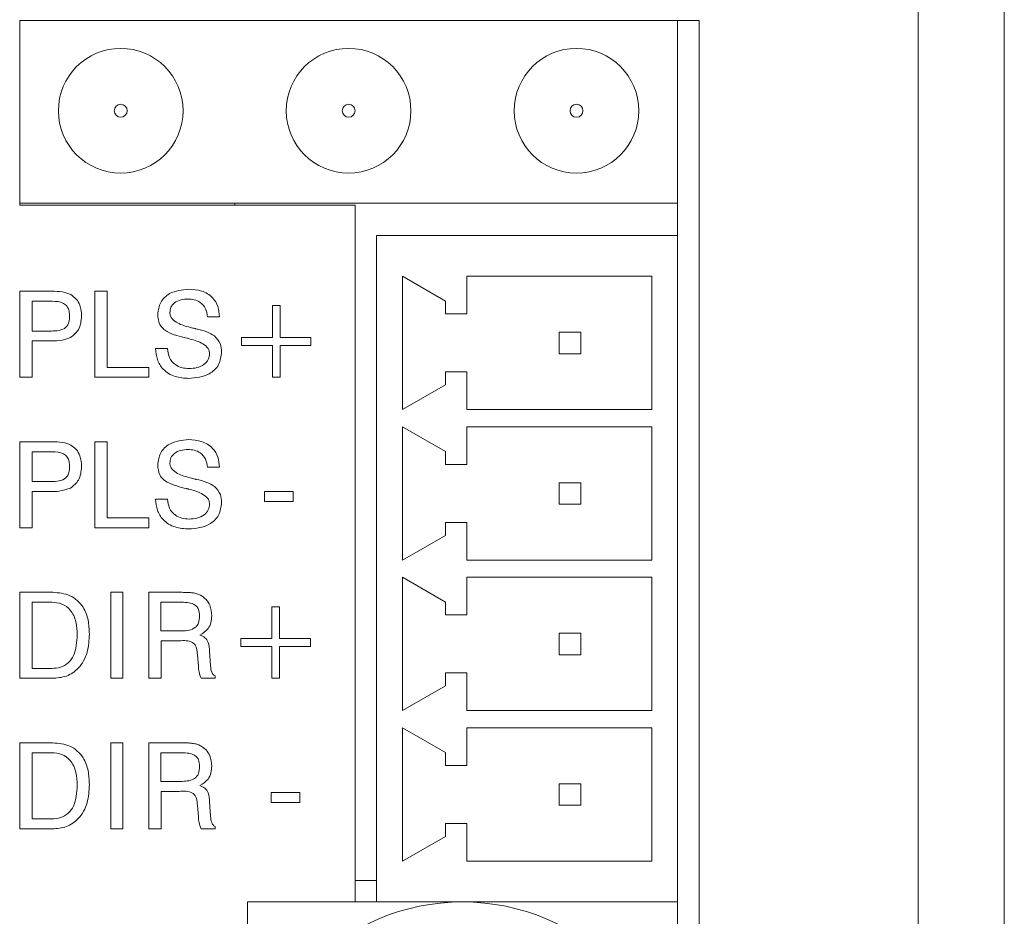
# Model space of a CAD drawing. Header units: millimetres. Extents: x 47 to 120.6, y 37.3 to 135.3.
# Tile 19 of 27: x 109.1 to 120.6, y 80.8 to 91.2. Entities that reach past the tile are written whole.
import ezdxf

# ---------------------------------------------------------------- set-up
doc = ezdxf.new("R2010")
doc.units = ezdxf.units.MM

msp = doc.modelspace()

# ---------------------------------------------------------------- linework, layer by layer
at = {"color": 7, "linetype": 'Continuous', "lineweight": 9}
for p, q in [((119.577, 46.7915), (119.577, 99.7915)), ((120.577, 46.7915), (120.577, 99.7915)), ((119.577, 95.7915), (119.577, 50.7915)), ((117.027, 91.1915), (109.127, 91.1915)), ((109.127, 91.1915), (109.127, 89.0415)), ((116.777, 89.0665), (116.777, 91.1915)), ((117.027, 70.8415), (117.027, 91.1915)), ((109.127, 89.0665), (116.777, 89.0665)), ((109.127, 89.0415), (113.027, 89.0415)), ((111.627, 89.0415), (111.627, 89.0665)), ((113.027, 89.0415), (113.027, 80.9415)), ((116.777, 88.6915), (116.777, 89.0665)), ((113.277, 80.9415), (113.277, 88.6915)), ((113.277, 88.6915), (116.777, 88.6915)), ((116.777, 80.9415), (116.777, 88.6915)), ((113.577, 86.6665), (113.577, 88.2165)), ((113.577, 88.2165), (114.077, 87.929)), ((114.327, 88.2165), (116.477, 88.2165)), ((114.327, 87.779), (114.327, 88.2165)), ((116.477, 86.6665), (116.477, 88.2165)), ((109.1296, 88.0415), (109.5, 88.0415)), ((109.1296, 87.0415), (109.1296, 88.0415)), ((110.0014, 88.0415), (110.1424, 88.0415)), ((110.0014, 87.0415), (110.0014, 88.0415)), ((110.1424, 88.0415), (110.1424, 87.1569)), ((109.506, 87.9261), (109.2706, 87.9261)), ((109.2706, 87.9261), (109.2706, 87.58)), ((112.0655, 87.503), (112.0655, 87.8748)), ((112.0655, 87.8748), (112.1552, 87.8748)), ((112.1552, 87.8748), (112.1552, 87.503)), ((114.077, 87.779), (114.077, 87.929)), ((111.4501, 87.7466), (111.3091, 87.746)), ((114.327, 87.779), (114.077, 87.779)), ((109.2706, 87.58), (109.496, 87.58)), ((111.7065, 87.503), (112.0655, 87.503)), ((111.7065, 87.4133), (111.7065, 87.503)), ((112.1552, 87.503), (112.5142, 87.503)), ((112.5142, 87.503), (112.5142, 87.4133)), ((115.402, 87.3165), (115.402, 87.5665)), ((115.402, 87.5665), (115.652, 87.5665)), ((115.652, 87.3165), (115.652, 87.5665)), ((109.2706, 87.4646), (109.2706, 87.0415)), ((109.4745, 87.4646), (109.2706, 87.4646)), ((110.7065, 87.3748), (110.8475, 87.3748)), ((112.0655, 87.4133), (111.7065, 87.4133)), ((112.0655, 87.0415), (112.0655, 87.4133)), ((112.1552, 87.4133), (112.1552, 87.0415)), ((112.5142, 87.4133), (112.1552, 87.4133)), ((115.402, 87.3165), (115.652, 87.3165)), ((110.1424, 87.1569), (110.6296, 87.1569)), ((110.6296, 87.1569), (110.6296, 87.0415)), ((109.2706, 87.0415), (109.1296, 87.0415)), ((110.6296, 87.0415), (110.0014, 87.0415)), ((112.1552, 87.0415), (112.0655, 87.0415)), ((114.077, 87.104), (114.077, 86.954)), ((114.327, 87.104), (114.077, 87.104)), ((114.327, 87.104), (114.327, 86.6665)), ((113.577, 86.6665), (114.077, 86.954)), ((114.327, 86.6665), (116.477, 86.6665)), ((113.577, 84.9165), (113.577, 86.4665)), ((113.577, 86.4665), (114.077, 86.179)), ((114.327, 86.4665), (116.477, 86.4665)), ((114.327, 86.029), (114.327, 86.4665)), ((116.477, 84.9165), (116.477, 86.4665)), ((109.1296, 86.2915), (109.5, 86.2915)), ((109.1296, 85.2915), (109.1296, 86.2915)), ((110.0014, 86.2915), (110.1424, 86.2915)), ((110.0014, 85.2915), (110.0014, 86.2915)), ((110.1424, 86.2915), (110.1424, 85.4069)), ((109.506, 86.1761), (109.2706, 86.1761)), ((109.2706, 86.1761), (109.2706, 85.83)), ((114.077, 86.029), (114.077, 86.179)), ((111.4501, 85.9966), (111.3091, 85.996)), ((114.327, 86.029), (114.077, 86.029)), ((109.2706, 85.83), (109.496, 85.83)), ((115.402, 85.5665), (115.402, 85.8165)), ((115.402, 85.8165), (115.652, 85.8165)), ((115.652, 85.5665), (115.652, 85.8165)), ((109.2706, 85.7146), (109.2706, 85.2915)), ((109.4745, 85.7146), (109.2706, 85.7146)), ((111.9757, 85.7146), (112.3091, 85.7146)), ((111.9757, 85.5992), (111.9757, 85.7146)), ((112.3091, 85.7146), (112.3091, 85.5992)), ((110.7065, 85.6248), (110.8475, 85.6248)), ((112.3091, 85.5992), (111.9757, 85.5992)), ((115.402, 85.5665), (115.652, 85.5665)), ((110.1424, 85.4069), (110.6296, 85.4069)), ((110.6296, 85.4069), (110.6296, 85.2915)), ((114.077, 85.354), (114.077, 85.204)), ((114.327, 85.354), (114.077, 85.354)), ((114.327, 85.354), (114.327, 84.9165)), ((109.2706, 85.2915), (109.1296, 85.2915)), ((110.6296, 85.2915), (110.0014, 85.2915)), ((113.577, 84.9165), (114.077, 85.204)), ((114.327, 84.9165), (116.477, 84.9165)), ((113.577, 83.1665), (113.577, 84.7165)), ((113.577, 84.7165), (114.077, 84.429)), ((114.327, 84.7165), (116.477, 84.7165)), ((114.327, 84.279), (114.327, 84.7165)), ((116.477, 83.1665), (116.477, 84.7165)), ((109.1296, 84.5415), (109.5106, 84.5415)), ((109.1296, 83.5415), (109.1296, 84.5415)), ((110.1873, 84.5415), (110.3283, 84.5415)), ((110.1873, 83.5415), (110.1873, 84.5415)), ((110.3283, 84.5415), (110.3283, 83.5415)), ((110.6296, 84.5415), (111.0126, 84.5415)), ((110.6296, 83.5415), (110.6296, 84.5415)), ((109.4992, 84.4261), (109.2706, 84.4261)), ((109.2706, 84.4261), (109.2706, 83.6569)), ((110.7692, 84.4261), (110.7692, 84.0928)), ((110.9912, 84.4261), (110.7692, 84.4261)), ((114.077, 84.279), (114.077, 84.429)), ((112.0591, 84.003), (112.0591, 84.3748)), ((112.0591, 84.3748), (112.1488, 84.3748)), ((112.1488, 84.3748), (112.1488, 84.003)), ((114.327, 84.279), (114.077, 84.279)), ((110.7692, 84.0928), (110.9912, 84.0928)), ((115.402, 84.0665), (115.652, 84.0665)), ((115.402, 83.8165), (115.402, 84.0665)), ((115.652, 83.8165), (115.652, 84.0665)), ((110.7706, 83.9774), (110.7706, 83.5415)), ((110.9809, 83.9774), (110.7706, 83.9774)), ((111.7001, 84.003), (112.0591, 84.003)), ((111.7001, 83.9133), (111.7001, 84.003)), ((112.1488, 84.003), (112.5078, 84.003)), ((112.5078, 84.003), (112.5078, 83.9133)), ((111.2055, 83.6817), (111.1937, 83.8143)), ((111.3347, 83.8558), (111.3471, 83.6879)), ((112.0591, 83.9133), (111.7001, 83.9133)), ((112.0591, 83.5415), (112.0591, 83.9133)), ((112.1488, 83.9133), (112.1488, 83.5415)), ((112.5078, 83.9133), (112.1488, 83.9133)), ((115.402, 83.8165), (115.652, 83.8165)), ((109.2706, 83.6569), (109.4992, 83.6569)), ((111.2055, 83.6775), (111.2055, 83.6817)), ((114.077, 83.604), (114.077, 83.454)), ((114.327, 83.604), (114.077, 83.604)), ((114.327, 83.604), (114.327, 83.1665)), ((109.5052, 83.5415), (109.1296, 83.5415)), ((110.3283, 83.5415), (110.1873, 83.5415)), ((110.7706, 83.5415), (110.6296, 83.5415)), ((111.3988, 83.5415), (111.2362, 83.5415)), ((111.3988, 83.5697), (111.3988, 83.5415)), ((112.1488, 83.5415), (112.0591, 83.5415)), ((113.577, 83.1665), (114.077, 83.454)), ((114.327, 83.1665), (116.477, 83.1665)), ((113.577, 82.9665), (114.077, 82.679)), ((113.577, 81.4165), (113.577, 82.9665)), ((114.327, 82.9665), (116.477, 82.9665)), ((114.327, 82.529), (114.327, 82.9665)), ((116.477, 81.4165), (116.477, 82.9665)), ((109.1296, 82.7915), (109.5106, 82.7915)), ((109.1296, 81.7915), (109.1296, 82.7915)), ((110.1873, 82.7915), (110.3283, 82.7915)), ((110.1873, 81.7915), (110.1873, 82.7915)), ((110.3283, 82.7915), (110.3283, 81.7915)), ((110.6296, 82.7915), (111.0126, 82.7915)), ((110.6296, 81.7915), (110.6296, 82.7915)), ((109.4992, 82.6761), (109.2706, 82.6761)), ((109.2706, 82.6761), (109.2706, 81.9069)), ((110.7692, 82.6761), (110.7692, 82.3428)), ((110.9912, 82.6761), (110.7692, 82.6761)), ((114.077, 82.529), (114.077, 82.679)), ((114.327, 82.529), (114.077, 82.529)), ((110.7692, 82.3428), (110.9912, 82.3428)), ((110.7706, 82.2274), (110.7706, 81.7915)), ((110.9809, 82.2274), (110.7706, 82.2274)), ((112.0527, 82.2146), (112.386, 82.2146)), ((112.0527, 82.0992), (112.0527, 82.2146)), ((112.386, 82.2146), (112.386, 82.0992)), ((115.402, 82.3165), (115.652, 82.3165)), ((115.402, 82.0665), (115.402, 82.3165)), ((115.652, 82.0665), (115.652, 82.3165)), ((111.3347, 82.1058), (111.3471, 81.9379)), ((112.386, 82.0992), (112.0527, 82.0992)), ((111.2055, 81.9317), (111.1937, 82.0643)), ((115.402, 82.0665), (115.652, 82.0665)), ((109.2706, 81.9069), (109.4992, 81.9069)), ((111.2055, 81.9275), (111.2055, 81.9317)), ((109.5052, 81.7915), (109.1296, 81.7915)), ((110.3283, 81.7915), (110.1873, 81.7915)), ((110.7706, 81.7915), (110.6296, 81.7915)), ((111.3988, 81.7915), (111.2362, 81.7915)), ((111.3988, 81.8197), (111.3988, 81.7915)), ((114.077, 81.854), (114.077, 81.704)), ((114.327, 81.854), (114.077, 81.854)), ((114.327, 81.854), (114.327, 81.4165)), ((113.577, 81.4165), (114.077, 81.704)), ((114.327, 81.4165), (116.477, 81.4165)), ((113.027, 81.1915), (113.277, 81.1915)), ((111.777, 80.9415), (111.777, 70.8415)), ((113.027, 80.9415), (111.777, 80.9415)), ((113.027, 80.9415), (113.277, 80.9415)), ((113.277, 80.9415), (116.777, 80.9415)), ((116.777, 70.8415), (116.777, 80.9415))]:
    msp.add_line(p, q, dxfattribs=at)
for centre, radius in [((110.302, 90.1415), 0.725), ((112.952, 90.1415), 0.725), ((115.602, 90.1415), 0.725), ((110.302, 90.1415), 0.075), ((112.952, 90.1415), 0.075), ((115.602, 90.1415), 0.075), ((114.277, 78.4415), 2.5)]:
    msp.add_circle(centre, radius, dxfattribs=at)
for points, knots in [([(110.7321, 87.7725), (110.7385, 87.8215), (110.7512, 87.9197), (110.8881, 88.0465), (111.0144, 88.0593), (111.0915, 88.0671)], [0, 0, 0, 0, 0.2800418, 0.5602697, 1, 1, 1, 1]), ([(111.0915, 88.0671), (111.1425, 88.0639), (111.2441, 88.0574), (111.3698, 87.981), (111.4405, 87.8666), (111.4469, 87.7867), (111.4501, 87.7466)], [0, 0, 0, 0, 0.2806505, 0.5597011, 0.7794924, 1, 1, 1, 1]), ([(109.5, 88.0415), (109.5427, 88.0422), (109.6189, 88.0434), (109.6897, 88.0158), (109.7207, 88.0036)], [0, 0, 0, 0, 0.56102248, 1, 1, 1, 1]), ([(109.7207, 88.0036), (109.7435, 87.9878), (109.789, 87.9562), (109.8381, 87.8673), (109.8439, 87.7963), (109.8475, 87.753)], [0, 0, 0, 0, 0.2799927, 0.5602428, 1, 1, 1, 1]), ([(111.0829, 87.9518), (111.0553, 87.9502), (111.0002, 87.9472), (110.9291, 87.9142), (110.8803, 87.8587), (110.8755, 87.8151), (110.8732, 87.7933)], [0, 0, 0, 0, 0.2809951, 0.5608139, 0.780346, 1, 1, 1, 1]), ([(111.3091, 87.746), (111.3047, 87.7781), (111.2961, 87.8422), (111.2356, 87.9141), (111.1586, 87.9478), (111.1082, 87.9504), (111.0829, 87.9518)], [0, 0, 0, 0, 0.28026567, 0.55888712, 0.77909559, 1, 1, 1, 1]), ([(109.7065, 87.754), (109.7057, 87.7731), (109.7042, 87.8112), (109.6841, 87.8664), (109.6184, 87.9226), (109.5524, 87.9247), (109.506, 87.9261)], [0, 0, 0, 0, 0.1877306, 0.3747199, 0.5608898, 1, 1, 1, 1]), ([(109.496, 87.58), (109.5255, 87.5808), (109.5841, 87.5825), (109.6675, 87.6118), (109.7036, 87.6842), (109.7055, 87.7307), (109.7065, 87.754)], [0, 0, 0, 0, 0.2816151, 0.5599459, 0.7789512, 1, 1, 1, 1]), ([(109.8475, 87.753), (109.8418, 87.6965), (109.8315, 87.5956), (109.7537, 87.5323), (109.7195, 87.5044)], [0, 0, 0, 0, 0.5598343, 1, 1, 1, 1]), ([(111.0693, 87.4972), (110.9907, 87.5161), (110.8925, 87.5396), (110.7914, 87.6059), (110.7419, 87.6712), (110.736, 87.732), (110.7321, 87.7725)], [0, 0, 0, 0, 0.50094292, 0.62618825, 0.75126807, 1, 1, 1, 1]), ([(110.8732, 87.7933), (110.8746, 87.7802), (110.8774, 87.7541), (110.9068, 87.7093), (110.9833, 87.6564), (111.0592, 87.6359), (111.1097, 87.6222)], [0, 0, 0, 0, 0.1247901, 0.2498143, 0.4994931, 1, 1, 1, 1]), ([(111.1097, 87.6222), (111.1198, 87.6197), (111.1377, 87.6151), (111.1557, 87.6107), (111.1636, 87.6088)], [0, 0, 0, 0, 0.55999938, 1, 1, 1, 1]), ([(111.1636, 87.6088), (111.1663, 87.6082), (111.1711, 87.6072), (111.1758, 87.606), (111.1779, 87.6054)], [0, 0, 0, 0, 0.55993953, 1, 1, 1, 1]), ([(111.1779, 87.6054), (111.2203, 87.5958), (111.296, 87.5786), (111.3636, 87.5406), (111.3932, 87.5239)], [0, 0, 0, 0, 0.5609071, 1, 1, 1, 1]), ([(109.7195, 87.5044), (109.6751, 87.4892), (109.5956, 87.4619), (109.5116, 87.4638), (109.4745, 87.4646)], [0, 0, 0, 0, 0.5576991, 1, 1, 1, 1]), ([(111.0917, 87.492), (111.0875, 87.493), (111.0801, 87.4948), (111.0726, 87.4965), (111.0693, 87.4972)], [0, 0, 0, 0, 0.5600001, 1, 1, 1, 1]), ([(111.3347, 87.3215), (111.3331, 87.3348), (111.3299, 87.3613), (111.2983, 87.4055), (111.2198, 87.4572), (111.143, 87.4781), (111.0917, 87.492)], [0, 0, 0, 0, 0.1246741, 0.2496046, 0.4993263, 1, 1, 1, 1]), ([(111.3932, 87.5239), (111.42, 87.4939), (111.4681, 87.4402), (111.4734, 87.3689), (111.4757, 87.3374)], [0, 0, 0, 0, 0.5582936, 1, 1, 1, 1]), ([(111.0955, 87.0287), (111.0405, 87.032), (110.9307, 87.0385), (110.7937, 87.1206), (110.7202, 87.2457), (110.7111, 87.3317), (110.7065, 87.3748)], [0, 0, 0, 0, 0.2806572, 0.5594293, 0.7792976, 1, 1, 1, 1]), ([(110.8475, 87.3748), (110.8515, 87.339), (110.8594, 87.2675), (110.9274, 87.1883), (111.0118, 87.149), (111.0679, 87.1457), (111.0959, 87.1441)], [0, 0, 0, 0, 0.2798962, 0.5588101, 0.7791193, 1, 1, 1, 1]), ([(111.4757, 87.3374), (111.4693, 87.2855), (111.4563, 87.1817), (111.3105, 87.0486), (111.1771, 87.0362), (111.0955, 87.0287)], [0, 0, 0, 0, 0.2800179, 0.5600077, 1, 1, 1, 1]), ([(111.0959, 87.1441), (111.1272, 87.1456), (111.1897, 87.1488), (111.2713, 87.1843), (111.3268, 87.2473), (111.3321, 87.2968), (111.3347, 87.3215)], [0, 0, 0, 0, 0.2810922, 0.560896, 0.7803115, 1, 1, 1, 1]), ([(109.5, 86.2915), (109.5427, 86.2922), (109.6189, 86.2934), (109.6897, 86.2658), (109.7207, 86.2536)], [0, 0, 0, 0, 0.56102248, 1, 1, 1, 1]), ([(109.7207, 86.2536), (109.7435, 86.2378), (109.789, 86.2062), (109.8381, 86.1173), (109.8439, 86.0463), (109.8475, 86.003)], [0, 0, 0, 0, 0.2799927, 0.5602428, 1, 1, 1, 1]), ([(110.7321, 86.0225), (110.7385, 86.0715), (110.7512, 86.1697), (110.8881, 86.2965), (111.0144, 86.3093), (111.0915, 86.3171)], [0, 0, 0, 0, 0.2800418, 0.5602697, 1, 1, 1, 1]), ([(111.0915, 86.3171), (111.1425, 86.3139), (111.2441, 86.3074), (111.3698, 86.231), (111.4405, 86.1166), (111.4469, 86.0367), (111.4501, 85.9966)], [0, 0, 0, 0, 0.2806505, 0.5597011, 0.7794924, 1, 1, 1, 1]), ([(109.7065, 86.004), (109.7057, 86.0231), (109.7042, 86.0612), (109.6841, 86.1164), (109.6184, 86.1726), (109.5524, 86.1747), (109.506, 86.1761)], [0, 0, 0, 0, 0.1877306, 0.3747199, 0.5608898, 1, 1, 1, 1]), ([(111.0829, 86.2018), (111.0553, 86.2002), (111.0002, 86.1972), (110.9291, 86.1642), (110.8803, 86.1087), (110.8755, 86.0651), (110.8732, 86.0433)], [0, 0, 0, 0, 0.28099511, 0.56081388, 0.78034598, 1, 1, 1, 1]), ([(111.3091, 85.996), (111.3047, 86.0281), (111.2961, 86.0922), (111.2356, 86.1641), (111.1586, 86.1978), (111.1082, 86.2004), (111.0829, 86.2018)], [0, 0, 0, 0, 0.28026567, 0.55888712, 0.77909559, 1, 1, 1, 1]), ([(109.496, 85.83), (109.5255, 85.8308), (109.5841, 85.8325), (109.6675, 85.8618), (109.7036, 85.9342), (109.7055, 85.9807), (109.7065, 86.004)], [0, 0, 0, 0, 0.2816151, 0.5599459, 0.7789512, 1, 1, 1, 1]), ([(109.8475, 86.003), (109.8418, 85.9465), (109.8315, 85.8456), (109.7537, 85.7823), (109.7195, 85.7544)], [0, 0, 0, 0, 0.5598343, 1, 1, 1, 1]), ([(111.0693, 85.7472), (110.9907, 85.7661), (110.8925, 85.7896), (110.7914, 85.8559), (110.7419, 85.9212), (110.736, 85.982), (110.7321, 86.0225)], [0, 0, 0, 0, 0.5009429, 0.6261882, 0.7512681, 1, 1, 1, 1]), ([(110.8732, 86.0433), (110.8746, 86.0302), (110.8774, 86.0041), (110.9068, 85.9593), (110.9833, 85.9064), (111.0592, 85.8859), (111.1097, 85.8722)], [0, 0, 0, 0, 0.1247901, 0.2498143, 0.4994931, 1, 1, 1, 1]), ([(111.1097, 85.8722), (111.1198, 85.8697), (111.1377, 85.8651), (111.1557, 85.8607), (111.1636, 85.8588)], [0, 0, 0, 0, 0.55999938, 1, 1, 1, 1]), ([(111.1636, 85.8588), (111.1663, 85.8582), (111.1711, 85.8572), (111.1758, 85.856), (111.1779, 85.8554)], [0, 0, 0, 0, 0.5599395, 1, 1, 1, 1]), ([(111.1779, 85.8554), (111.2203, 85.8458), (111.296, 85.8286), (111.3636, 85.7906), (111.3932, 85.7739)], [0, 0, 0, 0, 0.5609071, 1, 1, 1, 1]), ([(111.3932, 85.7739), (111.42, 85.7439), (111.4681, 85.6902), (111.4734, 85.6189), (111.4757, 85.5874)], [0, 0, 0, 0, 0.5582936, 1, 1, 1, 1]), ([(109.7195, 85.7544), (109.6751, 85.7392), (109.5956, 85.7119), (109.5116, 85.7138), (109.4745, 85.7146)], [0, 0, 0, 0, 0.5576991, 1, 1, 1, 1]), ([(111.0917, 85.742), (111.0875, 85.743), (111.0801, 85.7448), (111.0726, 85.7465), (111.0693, 85.7472)], [0, 0, 0, 0, 0.5600001, 1, 1, 1, 1]), ([(111.3347, 85.5715), (111.3331, 85.5848), (111.3299, 85.6113), (111.2983, 85.6555), (111.2198, 85.7072), (111.143, 85.7281), (111.0917, 85.742)], [0, 0, 0, 0, 0.1246741, 0.2496046, 0.4993263, 1, 1, 1, 1]), ([(111.0955, 85.2787), (111.0405, 85.282), (110.9307, 85.2885), (110.7937, 85.3706), (110.7202, 85.4957), (110.7111, 85.5817), (110.7065, 85.6248)], [0, 0, 0, 0, 0.2806572, 0.5594293, 0.7792976, 1, 1, 1, 1]), ([(110.8475, 85.6248), (110.8515, 85.589), (110.8594, 85.5175), (110.9274, 85.4383), (111.0118, 85.399), (111.0679, 85.3957), (111.0959, 85.3941)], [0, 0, 0, 0, 0.2798962, 0.5588101, 0.7791193, 1, 1, 1, 1]), ([(111.4757, 85.5874), (111.4693, 85.5355), (111.4563, 85.4317), (111.3105, 85.2986), (111.1771, 85.2862), (111.0955, 85.2787)], [0, 0, 0, 0, 0.2800179, 0.5600077, 1, 1, 1, 1]), ([(111.0959, 85.3941), (111.1272, 85.3956), (111.1897, 85.3988), (111.2713, 85.4343), (111.3268, 85.4973), (111.3321, 85.5468), (111.3347, 85.5715)], [0, 0, 0, 0, 0.2810922, 0.560896, 0.7803115, 1, 1, 1, 1]), ([(109.5106, 84.5415), (109.5801, 84.5358), (109.7188, 84.5245), (109.8695, 84.3865), (109.9299, 84.2181), (109.9348, 84.1102), (109.9373, 84.0561)], [0, 0, 0, 0, 0.28000691, 0.55812992, 0.77872985, 1, 1, 1, 1]), ([(111.0126, 84.5415), (111.038, 84.5413), (111.0798, 84.5409), (111.1378, 84.5365), (111.1865, 84.5272), (111.2164, 84.5135), (111.2313, 84.5066)], [0, 0, 0, 0, 0.3401808, 0.5602419, 0.7801756, 1, 1, 1, 1]), ([(111.2313, 84.5066), (111.2537, 84.4919), (111.2983, 84.4625), (111.3501, 84.3792), (111.3565, 84.3106), (111.3604, 84.2687)], [0, 0, 0, 0, 0.2803693, 0.5606242, 1, 1, 1, 1]), ([(109.7962, 84.0459), (109.7939, 84.0971), (109.7893, 84.1991), (109.7307, 84.334), (109.6205, 84.4165), (109.5397, 84.4229), (109.4992, 84.4261)], [0, 0, 0, 0, 0.2811769, 0.5605901, 0.7797941, 1, 1, 1, 1]), ([(111.2193, 84.2665), (111.2175, 84.2937), (111.2149, 84.3346), (111.1852, 84.3813), (111.1159, 84.4257), (111.0466, 84.4259), (110.9912, 84.4261)], [0, 0, 0, 0, 0.2499136, 0.3751179, 0.5002848, 1, 1, 1, 1]), ([(110.9912, 84.0928), (111.0486, 84.0939), (111.1206, 84.0952), (111.1868, 84.1476), (111.215, 84.1965), (111.2176, 84.2385), (111.2193, 84.2665)], [0, 0, 0, 0, 0.4987204, 0.624089, 0.7495779, 1, 1, 1, 1]), ([(111.3604, 84.2687), (111.3587, 84.2425), (111.3555, 84.1903), (111.3155, 84.1021), (111.2574, 84.0659), (111.2219, 84.0439)], [0, 0, 0, 0, 0.2811229, 0.5617165, 1, 1, 1, 1]), ([(109.4992, 83.6569), (109.534, 83.6592), (109.6035, 83.6638), (109.6971, 83.717), (109.7851, 83.8442), (109.7916, 83.9627), (109.7962, 84.0459)], [0, 0, 0, 0, 0.1872441, 0.3737912, 0.5605755, 1, 1, 1, 1]), ([(109.9373, 84.0561), (109.9335, 83.9848), (109.9258, 83.8427), (109.8307, 83.6608), (109.6736, 83.5544), (109.5614, 83.5458), (109.5052, 83.5415)], [0, 0, 0, 0, 0.28093574, 0.56014783, 0.77966308, 1, 1, 1, 1]), ([(111.2219, 84.0439), (111.2433, 84.0362), (111.286, 84.0207), (111.3284, 83.9479), (111.3323, 83.8908), (111.3347, 83.8558)], [0, 0, 0, 0, 0.27998623, 0.55832885, 1, 1, 1, 1]), ([(111.1937, 83.8143), (111.1911, 83.8407), (111.1873, 83.8803), (111.1699, 83.9316), (111.1073, 83.9857), (111.0372, 83.9811), (110.9809, 83.9774)], [0, 0, 0, 0, 0.2510402, 0.3764248, 0.5003947, 1, 1, 1, 1]), ([(111.2362, 83.5415), (111.2271, 83.5661), (111.2108, 83.6101), (111.2071, 83.6569), (111.2055, 83.6775)], [0, 0, 0, 0, 0.5584111, 1, 1, 1, 1]), ([(111.3471, 83.6879), (111.3493, 83.6626), (111.3522, 83.6274), (111.3734, 83.5859), (111.3903, 83.5751), (111.3988, 83.5697)], [0, 0, 0, 0, 0.5607508, 0.780629, 1, 1, 1, 1]), ([(109.5106, 82.7915), (109.5801, 82.7858), (109.7188, 82.7745), (109.8695, 82.6365), (109.9299, 82.4681), (109.9348, 82.3602), (109.9373, 82.3061)], [0, 0, 0, 0, 0.28000691, 0.55812992, 0.77872985, 1, 1, 1, 1]), ([(111.0126, 82.7915), (111.038, 82.7913), (111.0798, 82.7909), (111.1378, 82.7865), (111.1865, 82.7772), (111.2164, 82.7635), (111.2313, 82.7566)], [0, 0, 0, 0, 0.3401808, 0.5602419, 0.7801756, 1, 1, 1, 1]), ([(109.7962, 82.2959), (109.7939, 82.3471), (109.7893, 82.4491), (109.7307, 82.584), (109.6205, 82.6665), (109.5397, 82.6729), (109.4992, 82.6761)], [0, 0, 0, 0, 0.2811769, 0.5605901, 0.7797941, 1, 1, 1, 1]), ([(111.2193, 82.5165), (111.2175, 82.5437), (111.2149, 82.5846), (111.1852, 82.6313), (111.1159, 82.6757), (111.0466, 82.6759), (110.9912, 82.6761)], [0, 0, 0, 0, 0.2499136, 0.3751179, 0.5002848, 1, 1, 1, 1]), ([(111.2313, 82.7566), (111.2537, 82.7419), (111.2983, 82.7125), (111.3501, 82.6292), (111.3565, 82.5606), (111.3604, 82.5187)], [0, 0, 0, 0, 0.2803693, 0.5606242, 1, 1, 1, 1]), ([(110.9912, 82.3428), (111.0486, 82.3439), (111.1206, 82.3452), (111.1868, 82.3976), (111.215, 82.4465), (111.2176, 82.4885), (111.2193, 82.5165)], [0, 0, 0, 0, 0.4987204, 0.624089, 0.7495779, 1, 1, 1, 1]), ([(111.3604, 82.5187), (111.3587, 82.4925), (111.3555, 82.4403), (111.3155, 82.3521), (111.2574, 82.3159), (111.2219, 82.2939)], [0, 0, 0, 0, 0.2811229, 0.5617165, 1, 1, 1, 1]), ([(109.4992, 81.9069), (109.534, 81.9092), (109.6035, 81.9138), (109.6971, 81.967), (109.7851, 82.0942), (109.7916, 82.2127), (109.7962, 82.2959)], [0, 0, 0, 0, 0.1872441, 0.3737912, 0.5605755, 1, 1, 1, 1]), ([(109.9373, 82.3061), (109.9335, 82.2348), (109.9258, 82.0927), (109.8307, 81.9108), (109.6736, 81.8044), (109.5614, 81.7958), (109.5052, 81.7915)], [0, 0, 0, 0, 0.2809357, 0.5601478, 0.7796631, 1, 1, 1, 1]), ([(111.1937, 82.0643), (111.1911, 82.0907), (111.1873, 82.1303), (111.1699, 82.1816), (111.1073, 82.2357), (111.0372, 82.2311), (110.9809, 82.2274)], [0, 0, 0, 0, 0.25104016, 0.37642477, 0.50039472, 1, 1, 1, 1]), ([(111.2219, 82.2939), (111.2433, 82.2862), (111.286, 82.2707), (111.3284, 82.1979), (111.3323, 82.1408), (111.3347, 82.1058)], [0, 0, 0, 0, 0.2799862, 0.5583289, 1, 1, 1, 1]), ([(111.2362, 81.7915), (111.2271, 81.8161), (111.2108, 81.8601), (111.2071, 81.9069), (111.2055, 81.9275)], [0, 0, 0, 0, 0.5584111, 1, 1, 1, 1]), ([(111.3471, 81.9379), (111.3493, 81.9126), (111.3522, 81.8774), (111.3734, 81.8359), (111.3903, 81.8251), (111.3988, 81.8197)], [0, 0, 0, 0, 0.5607508, 0.780629, 1, 1, 1, 1])]:
    msp.add_open_spline(points, degree=3, knots=knots, dxfattribs=at)

doc.saveas('drawing.dxf')
